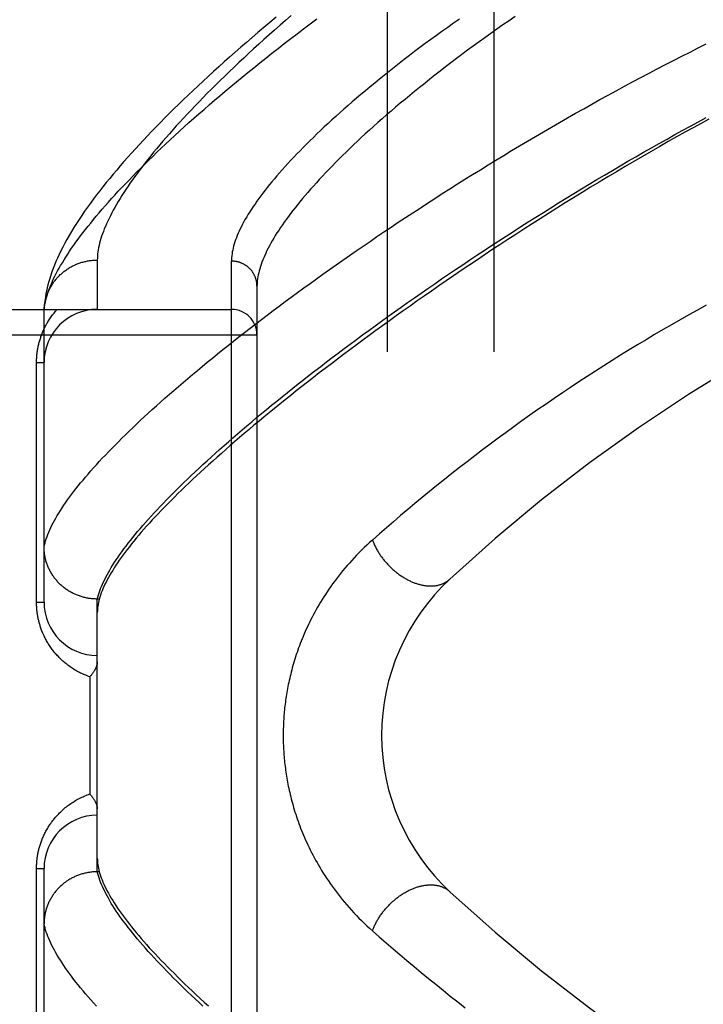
# Model space of a CAD drawing. Header units: inches. Extents: x 0 to 212, y 0 to 138.
# Tile 101 of 256: x 92.546 to 93.348, y 59.63 to 60.786. Entities that reach past the tile are written whole.
import ezdxf

# ---------------------------------------------------------------- set-up
doc = ezdxf.new("R2010")
doc.units = ezdxf.units.IN
doc.header["$LTSCALE"] = 11.6875
doc.header["$MEASUREMENT"] = 0
doc.linetypes.add('HIDDEN', pattern=[0.2, 0.1, -0.1])
doc.layers.add('RIGHTHAND_DOOR_ASSEMBLY', color=7, linetype='CONTINUOUS')
doc.layers.add('SUBPANEL', color=7, linetype='CONTINUOUS')

msp = doc.modelspace()

# ---------------------------------------------------------------- linework, layer by layer
at = {"layer": 'RIGHTHAND_DOOR_ASSEMBLY', "color": 8, "linetype": 'HIDDEN'}
for p, q in [((92.6369, 60.5036), (92.6369, 60.4458)), ((92.7944, 59.3892), (92.7944, 60.5024)), ((92.8244, 60.473), (92.8244, 59.4186)), ((91.7324, 60.4458), (92.7944, 60.4458)), ((92.5744, 60.4424), (92.5745, 60.4448)), ((92.5744, 60.1021), (92.5744, 60.4424)), ((91.7324, 60.4158), (92.8244, 60.4158)), ((92.5656, 60.3833), (92.5744, 60.3833)), ((92.5656, 60.1021), (92.5656, 60.3833)), ((92.64, 60.1082), (92.6393, 60.1058)), ((92.5656, 60.1021), (92.5744, 60.1021)), ((92.6369, 60.1058), (92.6358, 60.1058)), ((92.6393, 60.1058), (92.6369, 60.1058)), ((92.6369, 59.7858), (92.6369, 60.1058)), ((92.6281, 60.0146), (92.6281, 59.8771)), ((92.5656, 59.7896), (92.5744, 59.7896)), ((92.5656, 59.5083), (92.5656, 59.7896)), ((92.5744, 59.4492), (92.5744, 59.7896)), ((92.6369, 59.7858), (92.6358, 59.7858)), ((92.6393, 59.7858), (92.6369, 59.7858))]:
    msp.add_line(p, q, dxfattribs=at)
for points in [[(92.8646, 60.7905), (92.858, 60.7848), (92.8515, 60.7791), (92.8451, 60.7735), (92.8387, 60.7679), (92.8325, 60.7624), (92.8264, 60.7569), (92.8204, 60.7514), (92.8145, 60.746), (92.8088, 60.7406), (92.8031, 60.7353), (92.7975, 60.73), (92.792, 60.7248), (92.7866, 60.7196), (92.7813, 60.7144), (92.7761, 60.7093), (92.771, 60.7043), (92.766, 60.6993), (92.7611, 60.6943), (92.7564, 60.6894), (92.7517, 60.6845), (92.7471, 60.6797), (92.7426, 60.675), (92.7382, 60.6702), (92.7339, 60.6656), (92.7297, 60.661), (92.7256, 60.6564), (92.7216, 60.6519), (92.7177, 60.6474), (92.7139, 60.643), (92.7102, 60.6387), (92.7066, 60.6343), (92.7031, 60.6301), (92.6996, 60.6259), (92.6963, 60.6217), (92.6931, 60.6176), (92.69, 60.6136), (92.6869, 60.6096), (92.684, 60.6056), (92.6811, 60.6017), (92.6783, 60.5979), (92.6757, 60.5941), (92.6731, 60.5903), (92.6706, 60.5866), (92.6682, 60.583), (92.6659, 60.5794), (92.6637, 60.5758), (92.6616, 60.5724), (92.6595, 60.5689), (92.6576, 60.5655), (92.6557, 60.5622), (92.654, 60.5589), (92.6523, 60.5557), (92.6507, 60.5525), (92.6492, 60.5493), (92.6478, 60.5463), (92.6465, 60.5432), (92.6452, 60.5402), (92.6441, 60.5373), (92.643, 60.5344), (92.642, 60.5316), (92.6411, 60.5288), (92.6403, 60.5261), (92.6396, 60.5234), (92.639, 60.5207), (92.6384, 60.5181), (92.638, 60.5156), (92.6376, 60.5131), (92.6373, 60.5107), (92.6371, 60.5083), (92.637, 60.5059), (92.6369, 60.5036)], [(93.1276, 60.7895), (93.1203, 60.7845), (93.1131, 60.7795), (93.106, 60.7745), (93.099, 60.7695), (93.092, 60.7646), (93.0852, 60.7596), (93.0784, 60.7547), (93.0717, 60.7498), (93.0651, 60.7449), (93.0586, 60.74), (93.0521, 60.7351), (93.0458, 60.7302), (93.0395, 60.7254), (93.0333, 60.7206), (93.0273, 60.7158), (93.0213, 60.711), (93.0154, 60.7063), (93.0095, 60.7016), (93.0038, 60.6969), (92.9982, 60.6922), (92.9926, 60.6876), (92.9872, 60.683), (92.9818, 60.6784), (92.9766, 60.6739), (92.9714, 60.6694), (92.9663, 60.6649), (92.9613, 60.6605), (92.9564, 60.656), (92.9516, 60.6517), (92.9469, 60.6473), (92.9423, 60.643), (92.9378, 60.6388), (92.9334, 60.6345), (92.929, 60.6303), (92.9248, 60.6262), (92.9206, 60.6221), (92.9166, 60.618), (92.9126, 60.6139), (92.9087, 60.6099), (92.9049, 60.606), (92.9012, 60.602), (92.8976, 60.5982), (92.8941, 60.5943), (92.8907, 60.5905), (92.8873, 60.5867), (92.8841, 60.583), (92.8809, 60.5794), (92.8778, 60.5757), (92.8749, 60.5721), (92.872, 60.5686), (92.8692, 60.5651), (92.8665, 60.5616), (92.8638, 60.5582), (92.8613, 60.5548), (92.8588, 60.5514), (92.8565, 60.5481), (92.8542, 60.5449), (92.852, 60.5417), (92.8499, 60.5385), (92.8479, 60.5354), (92.8459, 60.5323), (92.8441, 60.5292), (92.8423, 60.5262), (92.8406, 60.5233), (92.839, 60.5204), (92.8375, 60.5175), (92.8361, 60.5147), (92.8348, 60.5119), (92.8335, 60.5091), (92.8323, 60.5064), (92.8312, 60.5038), (92.8302, 60.5011), (92.8293, 60.4986), (92.8284, 60.496), (92.8277, 60.4935), (92.827, 60.4911), (92.8264, 60.4887), (92.8259, 60.4863), (92.8254, 60.484), (92.8251, 60.4817), (92.8248, 60.4795), (92.8246, 60.4773), (92.8245, 60.4751), (92.8244, 60.473)], [(92.5744, 60.4424), (92.5746, 60.4447), (92.5748, 60.4471), (92.5751, 60.4494), (92.5755, 60.4519), (92.576, 60.4544), (92.5766, 60.4569), (92.5772, 60.4595), (92.578, 60.4621), (92.5788, 60.4647), (92.5797, 60.4675), (92.5808, 60.4702), (92.5819, 60.473), (92.5831, 60.4759), (92.5843, 60.4788), (92.5857, 60.4818), (92.5872, 60.4848), (92.5887, 60.4878), (92.5904, 60.4909), (92.5921, 60.4941), (92.5939, 60.4973), (92.5959, 60.5005), (92.5979, 60.5038), (92.6, 60.5071), (92.6022, 60.5105), (92.6044, 60.514), (92.6068, 60.5175), (92.6093, 60.521), (92.6118, 60.5246), (92.6145, 60.5282), (92.6172, 60.5319), (92.6201, 60.5356), (92.623, 60.5394), (92.6261, 60.5433), (92.6292, 60.5471), (92.6324, 60.5511), (92.6357, 60.555), (92.6391, 60.5591), (92.6426, 60.5632), (92.6462, 60.5673), (92.6499, 60.5715), (92.6537, 60.5757), (92.6576, 60.5799), (92.6616, 60.5843), (92.6657, 60.5886), (92.6699, 60.5931), (92.6742, 60.5975), (92.6786, 60.602), (92.6831, 60.6066), (92.6876, 60.6112), (92.6923, 60.6158), (92.6971, 60.6206), (92.702, 60.6253), (92.707, 60.6301), (92.712, 60.6349), (92.7172, 60.6398), (92.7225, 60.6447), (92.7279, 60.6497), (92.7334, 60.6547), (92.7389, 60.6598), (92.7446, 60.6649), (92.7504, 60.6701), (92.7563, 60.6752), (92.7623, 60.6805), (92.7683, 60.6858), (92.7745, 60.6911), (92.7808, 60.6964), (92.7872, 60.7018), (92.7937, 60.7072), (92.8003, 60.7127), (92.807, 60.7182), (92.8137, 60.7238), (92.8206, 60.7293), (92.8276, 60.7349), (92.8347, 60.7406), (92.8419, 60.7463), (92.8492, 60.752), (92.8565, 60.7577), (92.864, 60.7635), (92.8716, 60.7693), (92.8792, 60.7751), (92.887, 60.7809), (92.8948, 60.7868)], [(92.8468, 60.7885), (92.8396, 60.7826), (92.8326, 60.7766), (92.8256, 60.7708), (92.8188, 60.7649), (92.812, 60.7591), (92.8053, 60.7533), (92.7987, 60.7475), (92.7922, 60.7418), (92.7858, 60.7361), (92.7795, 60.7304), (92.7733, 60.7248), (92.7672, 60.7192), (92.7611, 60.7137), (92.7552, 60.7081), (92.7493, 60.7026), (92.7436, 60.6972), (92.7379, 60.6917), (92.7324, 60.6863), (92.7269, 60.681), (92.7215, 60.6757), (92.7162, 60.6704), (92.711, 60.6651), (92.7059, 60.6599), (92.7009, 60.6547), (92.696, 60.6495), (92.6911, 60.6444), (92.6864, 60.6393), (92.6817, 60.6342), (92.6771, 60.6292), (92.6726, 60.6242), (92.6682, 60.6192), (92.6639, 60.6142), (92.6597, 60.6093), (92.6555, 60.6044), (92.6515, 60.5995), (92.6475, 60.5946), (92.6436, 60.5897), (92.6398, 60.5849), (92.6361, 60.5801), (92.6325, 60.5753), (92.6289, 60.5705), (92.6255, 60.5657), (92.6221, 60.5609), (92.6188, 60.5561), (92.6155, 60.5513), (92.6124, 60.5465), (92.6094, 60.5417), (92.6066, 60.537), (92.6038, 60.5324), (92.6012, 60.5278), (92.5987, 60.5233), (92.5964, 60.5188), (92.5942, 60.5145), (92.5921, 60.5102), (92.5902, 60.506), (92.5884, 60.5018), (92.5867, 60.4977), (92.5851, 60.4937), (92.5837, 60.4898), (92.5823, 60.4859), (92.5811, 60.4821), (92.58, 60.4784), (92.579, 60.4747), (92.5781, 60.4711), (92.5773, 60.4675), (92.5767, 60.464), (92.5761, 60.4606), (92.5756, 60.4573), (92.5752, 60.454), (92.5749, 60.4509), (92.5746, 60.4478), (92.5745, 60.4448)], [(93.062, 60.7864), (93.0551, 60.7815), (93.0483, 60.7767), (93.0416, 60.7719), (93.035, 60.7671), (93.0285, 60.7623), (93.022, 60.7576), (93.0157, 60.7529), (93.0094, 60.7482), (93.0033, 60.7435), (92.9972, 60.7388), (92.9912, 60.7342), (92.9853, 60.7296), (92.9795, 60.725), (92.9738, 60.7204), (92.9681, 60.7159), (92.9626, 60.7114), (92.9572, 60.7069), (92.9518, 60.7024), (92.9465, 60.698), (92.9414, 60.6936), (92.9363, 60.6893), (92.9313, 60.685), (92.9264, 60.6807), (92.9216, 60.6764), (92.9169, 60.6722), (92.9123, 60.668), (92.9078, 60.6639), (92.9034, 60.6598), (92.899, 60.6557), (92.8948, 60.6516), (92.8907, 60.6476), (92.8866, 60.6437), (92.8826, 60.6397), (92.8787, 60.6359), (92.875, 60.632), (92.8713, 60.6282), (92.8677, 60.6244), (92.8641, 60.6207), (92.8607, 60.617), (92.8574, 60.6133), (92.8541, 60.6097), (92.851, 60.6061), (92.8479, 60.6026), (92.8449, 60.5991), (92.842, 60.5956), (92.8392, 60.5922), (92.8365, 60.5888), (92.8339, 60.5855), (92.8314, 60.5822), (92.8289, 60.579), (92.8265, 60.5757), (92.8243, 60.5726), (92.8221, 60.5694), (92.82, 60.5664), (92.8179, 60.5633), (92.816, 60.5603), (92.8141, 60.5573), (92.8124, 60.5544), (92.8107, 60.5515), (92.8091, 60.5487), (92.8076, 60.5459), (92.8061, 60.5431), (92.8048, 60.5404), (92.8035, 60.5377), (92.8024, 60.5351), (92.8013, 60.5325), (92.8002, 60.5299), (92.7993, 60.5274), (92.7985, 60.5249), (92.7977, 60.5225), (92.797, 60.5201), (92.7964, 60.5177), (92.7959, 60.5154), (92.7954, 60.5132), (92.7951, 60.5109), (92.7948, 60.5087), (92.7946, 60.5066), (92.7945, 60.5045), (92.7944, 60.5024)], [(92.5744, 60.167), (92.5749, 60.1694), (92.5756, 60.1717), (92.5763, 60.1742), (92.5771, 60.1766), (92.5779, 60.1791), (92.5789, 60.1817), (92.58, 60.1843), (92.5811, 60.1869), (92.5824, 60.1896), (92.5837, 60.1924), (92.5851, 60.1951), (92.5866, 60.1979), (92.5882, 60.2008), (92.5899, 60.2037), (92.5917, 60.2067), (92.5936, 60.2097), (92.5956, 60.2127), (92.5976, 60.2158), (92.5998, 60.2189), (92.602, 60.2221), (92.6043, 60.2253), (92.6067, 60.2285), (92.6092, 60.2318), (92.6118, 60.2352), (92.6145, 60.2386), (92.6173, 60.242), (92.6202, 60.2455), (92.6231, 60.249), (92.6262, 60.2525), (92.6293, 60.2561), (92.6326, 60.2598), (92.6359, 60.2635), (92.6393, 60.2672), (92.6428, 60.271), (92.6464, 60.2748), (92.6501, 60.2787), (92.6539, 60.2826), (92.6578, 60.2865), (92.6617, 60.2905), (92.6658, 60.2946), (92.6699, 60.2986), (92.6742, 60.3027), (92.6785, 60.3069), (92.6829, 60.3111), (92.6874, 60.3153), (92.692, 60.3196), (92.6967, 60.324), (92.7015, 60.3283), (92.7064, 60.3327), (92.7114, 60.3372), (92.7164, 60.3417), (92.7216, 60.3462), (92.7268, 60.3507), (92.7322, 60.3553), (92.7376, 60.36), (92.7431, 60.3647), (92.7487, 60.3694), (92.7544, 60.3741), (92.7602, 60.3789), (92.7661, 60.3838), (92.772, 60.3886), (92.7781, 60.3935), (92.7842, 60.3985), (92.7905, 60.4034), (92.7968, 60.4084), (92.8032, 60.4135), (92.8097, 60.4185), (92.8163, 60.4236), (92.8229, 60.4288), (92.8297, 60.4339), (92.8365, 60.4391), (92.8434, 60.4443), (92.8505, 60.4496), (92.8575, 60.4549), (92.8647, 60.4602), (92.872, 60.4655), (92.8793, 60.4709), (92.8867, 60.4762), (92.8942, 60.4816), (92.9018, 60.4871), (92.9095, 60.4925), (92.9172, 60.498), (92.9251, 60.5035), (92.9329, 60.509), (92.9409, 60.5145), (92.949, 60.52), (92.9571, 60.5256), (92.9653, 60.5311), (92.9735, 60.5367), (92.9818, 60.5423), (92.9902, 60.5479), (92.9987, 60.5535), (93.0072, 60.5591), (93.0158, 60.5647), (93.0245, 60.5704), (93.0332, 60.576), (93.042, 60.5816), (93.0508, 60.5872), (93.0597, 60.5929), (93.0686, 60.5985), (93.0776, 60.6041), (93.0867, 60.6097), (93.0958, 60.6153), (93.1049, 60.6209), (93.1141, 60.6265), (93.1233, 60.6321), (93.1326, 60.6376), (93.1419, 60.6431), (93.1513, 60.6486), (93.1606, 60.6541), (93.17, 60.6596), (93.1795, 60.6651), (93.189, 60.6705), (93.1985, 60.6759), (93.208, 60.6812), (93.2175, 60.6866), (93.2271, 60.6919), (93.2366, 60.6972), (93.2462, 60.7024), (93.2558, 60.7076), (93.2654, 60.7128), (93.2751, 60.7179), (93.2847, 60.723), (93.2943, 60.728), (93.3039, 60.733), (93.3135, 60.7379), (93.3232, 60.7428), (93.3328, 60.7477), (93.3424, 60.7525), (93.3519, 60.7572)], [(92.6369, 60.1058), (92.6375, 60.1082), (92.6382, 60.1106), (92.639, 60.113), (92.6399, 60.1155), (92.6408, 60.1181), (92.6419, 60.1207), (92.643, 60.1233), (92.6443, 60.1259), (92.6456, 60.1287), (92.647, 60.1314), (92.6485, 60.1342), (92.65, 60.137), (92.6517, 60.1399), (92.6534, 60.1429), (92.6553, 60.1458), (92.6572, 60.1489), (92.6592, 60.1519), (92.6613, 60.155), (92.6635, 60.1582), (92.6658, 60.1613), (92.6682, 60.1646), (92.6707, 60.1679), (92.6732, 60.1712), (92.6759, 60.1745), (92.6786, 60.1779), (92.6814, 60.1814), (92.6843, 60.1849), (92.6873, 60.1884), (92.6904, 60.192), (92.6936, 60.1956), (92.6968, 60.1993), (92.7002, 60.203), (92.7036, 60.2068), (92.7071, 60.2106), (92.7107, 60.2144), (92.7145, 60.2183), (92.7182, 60.2222), (92.7221, 60.2262), (92.7261, 60.2302), (92.7302, 60.2342), (92.7343, 60.2383), (92.7385, 60.2424), (92.7429, 60.2466), (92.7473, 60.2508), (92.7518, 60.255), (92.7564, 60.2593), (92.761, 60.2637), (92.7658, 60.268), (92.7707, 60.2725), (92.7756, 60.2769), (92.7806, 60.2814), (92.7857, 60.2859), (92.7909, 60.2905), (92.7962, 60.2951), (92.8016, 60.2997), (92.8071, 60.3044), (92.8126, 60.3091), (92.8183, 60.3139), (92.824, 60.3187), (92.8298, 60.3235), (92.8357, 60.3284), (92.8416, 60.3332), (92.8477, 60.3382), (92.8538, 60.3431), (92.8601, 60.3481), (92.8664, 60.3532), (92.8728, 60.3582), (92.8793, 60.3633), (92.8858, 60.3684), (92.8924, 60.3736), (92.8992, 60.3787), (92.906, 60.384), (92.9128, 60.3892), (92.9198, 60.3944), (92.9268, 60.3997), (92.934, 60.405), (92.9411, 60.4104), (92.9484, 60.4157), (92.9558, 60.4211), (92.9632, 60.4265), (92.9707, 60.4319), (92.9782, 60.4374), (92.9859, 60.4428), (92.9936, 60.4483), (93.0013, 60.4538), (93.0092, 60.4593), (93.0171, 60.4648), (93.0251, 60.4704), (93.0331, 60.4759), (93.0412, 60.4815), (93.0494, 60.4871), (93.0576, 60.4926), (93.0659, 60.4982), (93.0742, 60.5038), (93.0826, 60.5094), (93.0911, 60.515), (93.0996, 60.5206), (93.1082, 60.5262), (93.1168, 60.5317), (93.1255, 60.5373), (93.1342, 60.5429), (93.1429, 60.5485), (93.1517, 60.554), (93.1606, 60.5596), (93.1694, 60.5651), (93.1784, 60.5707), (93.1873, 60.5762), (93.1963, 60.5817), (93.2053, 60.5871), (93.2143, 60.5926), (93.2234, 60.598), (93.2325, 60.6034), (93.2416, 60.6088), (93.2507, 60.6142), (93.2599, 60.6195), (93.2691, 60.6248), (93.2782, 60.6301), (93.2874, 60.6353), (93.2966, 60.6405), (93.3058, 60.6456), (93.3151, 60.6508), (93.3243, 60.6559), (93.3335, 60.6609), (93.3427, 60.6659), (93.3519, 60.6709)], [(93.3549, 60.6691), (93.3457, 60.664), (93.3363, 60.6589), (93.3268, 60.6536), (93.3171, 60.6482), (93.3073, 60.6426), (93.2973, 60.637), (93.2873, 60.6312), (93.2772, 60.6253), (93.267, 60.6194), (93.2567, 60.6134), (93.2465, 60.6073), (93.2363, 60.6012), (93.2262, 60.5951), (93.2161, 60.589), (93.206, 60.5829), (93.1961, 60.5767), (93.1862, 60.5706), (93.1764, 60.5645), (93.1666, 60.5583), (93.1569, 60.5522), (93.1473, 60.546), (93.1377, 60.5399), (93.1282, 60.5338), (93.1188, 60.5277), (93.1095, 60.5215), (93.1003, 60.5155), (93.0911, 60.5094), (93.082, 60.5033), (93.073, 60.4973), (93.0641, 60.4912), (93.0553, 60.4852), (93.0465, 60.4792), (93.0379, 60.4733), (93.0293, 60.4673), (93.0208, 60.4614), (93.0124, 60.4556), (93.0041, 60.4497), (92.9959, 60.4439), (92.9878, 60.4381), (92.9798, 60.4323), (92.9718, 60.4266), (92.964, 60.4209), (92.9562, 60.4152), (92.9486, 60.4095), (92.941, 60.4039), (92.9335, 60.3984), (92.9261, 60.3928), (92.9189, 60.3874), (92.9117, 60.3819), (92.9046, 60.3765), (92.8976, 60.3711), (92.8907, 60.3658), (92.8838, 60.3605), (92.8771, 60.3552), (92.8705, 60.35), (92.864, 60.3448), (92.8575, 60.3397), (92.8512, 60.3346), (92.845, 60.3295), (92.8388, 60.3245), (92.8328, 60.3195), (92.8268, 60.3146), (92.8209, 60.3097), (92.8152, 60.3049), (92.8095, 60.3001), (92.8039, 60.2954), (92.7984, 60.2907), (92.7931, 60.286), (92.7878, 60.2814), (92.7826, 60.2768), (92.7775, 60.2723), (92.7724, 60.2678), (92.7675, 60.2634), (92.7627, 60.259), (92.758, 60.2546), (92.7533, 60.2503), (92.7488, 60.2461), (92.7443, 60.2419), (92.74, 60.2377), (92.7357, 60.2336), (92.7315, 60.2295), (92.7275, 60.2255), (92.7235, 60.2215), (92.7196, 60.2176), (92.7158, 60.2137), (92.712, 60.2098), (92.7084, 60.206), (92.7049, 60.2023), (92.7015, 60.1986), (92.6981, 60.1949), (92.6949, 60.1913), (92.6917, 60.1877), (92.6886, 60.1842), (92.6856, 60.1807), (92.6827, 60.1773), (92.6799, 60.1739), (92.6772, 60.1705), (92.6746, 60.1672), (92.6721, 60.164), (92.6696, 60.1608), (92.6673, 60.1576), (92.665, 60.1545), (92.6628, 60.1514), (92.6607, 60.1484), (92.6587, 60.1454), (92.6568, 60.1424), (92.655, 60.1395), (92.6533, 60.1367), (92.6516, 60.1339), (92.6501, 60.1311), (92.6486, 60.1284), (92.6472, 60.1257), (92.6459, 60.1231), (92.6447, 60.1205), (92.6436, 60.1179), (92.6425, 60.1154), (92.6416, 60.113), (92.6407, 60.1105), (92.64, 60.1082)], [(92.5745, 60.4458), (92.5746, 60.4469), (92.5747, 60.448), (92.5748, 60.4491), (92.5749, 60.4502), (92.5751, 60.4513), (92.5753, 60.4524), (92.5755, 60.4535), (92.5757, 60.4546), (92.5759, 60.4557), (92.5762, 60.4568), (92.5764, 60.4579), (92.5767, 60.459), (92.5771, 60.46), (92.5774, 60.4611), (92.5778, 60.4622), (92.5781, 60.4632), (92.5785, 60.4643), (92.579, 60.4653), (92.5794, 60.4664), (92.5799, 60.4674), (92.5803, 60.4684), (92.5808, 60.4694), (92.5813, 60.4704), (92.5819, 60.4714), (92.5824, 60.4724), (92.583, 60.4733), (92.5836, 60.4743), (92.5842, 60.4752), (92.5848, 60.4762), (92.5854, 60.4771), (92.5861, 60.478), (92.5868, 60.4789), (92.5874, 60.4798), (92.5882, 60.4807), (92.5889, 60.4816), (92.5896, 60.4824), (92.5904, 60.4833), (92.5911, 60.4841), (92.5919, 60.4849), (92.5927, 60.4857), (92.5935, 60.4865), (92.5944, 60.4872), (92.5952, 60.488), (92.5961, 60.4887), (92.5969, 60.4895), (92.5978, 60.4902), (92.5987, 60.4909), (92.5996, 60.4915), (92.6006, 60.4922), (92.6015, 60.4928), (92.6024, 60.4935), (92.6034, 60.4941), (92.6044, 60.4947), (92.6053, 60.4952), (92.6063, 60.4958), (92.6073, 60.4963), (92.6083, 60.4968), (92.6094, 60.4973), (92.6104, 60.4978), (92.6114, 60.4983), (92.6125, 60.4987), (92.6135, 60.4992), (92.6146, 60.4996), (92.6157, 60.5), (92.6167, 60.5003), (92.6178, 60.5007), (92.6189, 60.501), (92.62, 60.5013), (92.6211, 60.5016), (92.6222, 60.5019), (92.6233, 60.5021), (92.6244, 60.5024), (92.6256, 60.5026), (92.6267, 60.5028), (92.6278, 60.503), (92.6289, 60.5031), (92.6301, 60.5032), (92.6312, 60.5034), (92.6324, 60.5035), (92.6335, 60.5035), (92.6346, 60.5036), (92.6358, 60.5036), (92.6369, 60.5036)], [(92.8244, 60.473), (92.8244, 60.4736), (92.8244, 60.4743), (92.8244, 60.4749), (92.8243, 60.4755), (92.8242, 60.4762), (92.8242, 60.4768), (92.8241, 60.4775), (92.824, 60.4781), (92.8238, 60.4787), (92.8237, 60.4793), (92.8236, 60.48), (92.8234, 60.4806), (92.8232, 60.4812), (92.823, 60.4818), (92.8228, 60.4824), (92.8226, 60.483), (92.8224, 60.4836), (92.8221, 60.4842), (92.8219, 60.4848), (92.8216, 60.4854), (92.8213, 60.486), (92.821, 60.4866), (92.8207, 60.4871), (92.8204, 60.4877), (92.8201, 60.4882), (92.8197, 60.4888), (92.8194, 60.4893), (92.819, 60.4898), (92.8186, 60.4904), (92.8182, 60.4909), (92.8178, 60.4914), (92.8174, 60.4919), (92.817, 60.4924), (92.8165, 60.4928), (92.8161, 60.4933), (92.8156, 60.4938), (92.8152, 60.4942), (92.8147, 60.4946), (92.8142, 60.4951), (92.8137, 60.4955), (92.8132, 60.4959), (92.8127, 60.4963), (92.8122, 60.4967), (92.8116, 60.4971), (92.8111, 60.4974), (92.8105, 60.4978), (92.81, 60.4981), (92.8094, 60.4984), (92.8088, 60.4987), (92.8083, 60.4991), (92.8077, 60.4993), (92.8071, 60.4996), (92.8065, 60.4999), (92.8059, 60.5001), (92.8053, 60.5004), (92.8047, 60.5006), (92.8041, 60.5008), (92.8034, 60.501), (92.8028, 60.5012), (92.8022, 60.5014), (92.8015, 60.5015), (92.8009, 60.5017), (92.8003, 60.5018), (92.7996, 60.5019), (92.799, 60.502), (92.7983, 60.5021), (92.7977, 60.5022), (92.797, 60.5023), (92.7964, 60.5023), (92.7957, 60.5023), (92.7951, 60.5024), (92.7944, 60.5024)], [(92.5656, 60.3833), (92.5656, 60.3844), (92.5657, 60.3854), (92.5657, 60.3865), (92.5657, 60.3875), (92.5658, 60.3886), (92.5658, 60.3897), (92.5659, 60.3907), (92.566, 60.3918), (92.5661, 60.3929), (92.5662, 60.3939), (92.5664, 60.395), (92.5665, 60.3961), (92.5667, 60.3972), (92.5668, 60.3983), (92.567, 60.3994), (92.5672, 60.4005), (92.5674, 60.4015), (92.5677, 60.4026), (92.5679, 60.4038), (92.5682, 60.4049), (92.5685, 60.406), (92.5687, 60.4071), (92.5691, 60.4082), (92.5694, 60.4094), (92.5697, 60.4105), (92.5701, 60.4116), (92.5705, 60.4128), (92.5708, 60.4139), (92.5713, 60.4151), (92.5717, 60.4162), (92.5721, 60.4174), (92.5726, 60.4186), (92.5731, 60.4197), (92.5736, 60.4209), (92.5741, 60.422), (92.5747, 60.4232), (92.5752, 60.4243), (92.5758, 60.4255), (92.5764, 60.4267), (92.577, 60.4278), (92.5777, 60.429), (92.5783, 60.4301), (92.579, 60.4313), (92.5797, 60.4324), (92.5805, 60.4335), (92.5812, 60.4347), (92.582, 60.4358), (92.5828, 60.4369), (92.5836, 60.4381), (92.5844, 60.4392), (92.5853, 60.4403), (92.5862, 60.4414), (92.5871, 60.4425), (92.588, 60.4436), (92.589, 60.4447), (92.5899, 60.4458)], [(93.3517, 60.4506), (93.3416, 60.445), (93.3314, 60.4393), (93.3213, 60.4336), (93.3112, 60.4278), (93.3012, 60.422), (93.2912, 60.4161), (93.2812, 60.4101), (93.2712, 60.4041), (93.2613, 60.3981), (93.2513, 60.392), (93.2415, 60.3858), (93.2316, 60.3796), (93.2218, 60.3733), (93.2121, 60.367), (93.2023, 60.3606), (93.1926, 60.3542), (93.183, 60.3478), (93.1734, 60.3412), (93.1638, 60.3347), (93.1543, 60.3281), (93.1449, 60.3215), (93.1354, 60.3148), (93.1261, 60.3081), (93.1168, 60.3013), (93.1075, 60.2945), (93.0983, 60.2877), (93.0892, 60.2808), (93.0801, 60.2739), (93.0711, 60.267), (93.0621, 60.2601), (93.0532, 60.2531), (93.0444, 60.2461), (93.0357, 60.2391), (93.027, 60.2321), (93.0184, 60.225), (93.0099, 60.218), (93.0014, 60.2109), (92.993, 60.2038), (92.9846, 60.1966), (92.9763, 60.1894), (92.9681, 60.1823), (92.9599, 60.1751)], [(92.6358, 60.1058), (92.6346, 60.1059), (92.6335, 60.1059), (92.6324, 60.106), (92.6313, 60.1061), (92.6301, 60.1062), (92.629, 60.1063), (92.6279, 60.1065), (92.6268, 60.1066), (92.6257, 60.1068), (92.6246, 60.107), (92.6235, 60.1073), (92.6224, 60.1075), (92.6213, 60.1078), (92.6202, 60.1081), (92.6191, 60.1084), (92.618, 60.1087), (92.6169, 60.109), (92.6159, 60.1094), (92.6148, 60.1098), (92.6138, 60.1102), (92.6127, 60.1106), (92.6117, 60.111), (92.6107, 60.1115), (92.6096, 60.112), (92.6086, 60.1125), (92.6076, 60.113), (92.6066, 60.1135), (92.6057, 60.114), (92.6047, 60.1146), (92.6037, 60.1152), (92.6028, 60.1158), (92.6018, 60.1164), (92.6009, 60.117), (92.6, 60.1176), (92.5991, 60.1183), (92.5982, 60.119), (92.5973, 60.1197), (92.5964, 60.1204), (92.5956, 60.1211), (92.5948, 60.1218), (92.5939, 60.1226), (92.5931, 60.1234), (92.5923, 60.1241), (92.5915, 60.1249), (92.5908, 60.1258), (92.59, 60.1266), (92.5893, 60.1274), (92.5886, 60.1283), (92.5878, 60.1291), (92.5872, 60.13), (92.5865, 60.1309), (92.5858, 60.1318), (92.5852, 60.1327), (92.5846, 60.1336), (92.584, 60.1345), (92.5834, 60.1355), (92.5828, 60.1364), (92.5822, 60.1374), (92.5817, 60.1384), (92.5812, 60.1393), (92.5807, 60.1403), (92.5802, 60.1413), (92.5797, 60.1423), (92.5793, 60.1434), (92.5789, 60.1444), (92.5784, 60.1454), (92.5781, 60.1464), (92.5777, 60.1475), (92.5773, 60.1485), (92.577, 60.1496), (92.5767, 60.1507), (92.5764, 60.1517), (92.5761, 60.1528), (92.5759, 60.1539), (92.5756, 60.155), (92.5754, 60.156), (92.5752, 60.1571), (92.5751, 60.1582), (92.5749, 60.1593), (92.5748, 60.1604), (92.5747, 60.1615), (92.5746, 60.1626), (92.5745, 60.1637), (92.5745, 60.1648), (92.5744, 60.1659), (92.5744, 60.167)], [(92.9599, 60.1751), (92.9567, 60.1722), (92.9535, 60.1692), (92.9503, 60.1662), (92.9473, 60.1633), (92.9443, 60.1603), (92.9413, 60.1572), (92.9384, 60.1542), (92.9356, 60.1512), (92.9329, 60.1481), (92.9302, 60.145), (92.9276, 60.142), (92.925, 60.1389), (92.9225, 60.1358), (92.9201, 60.1327), (92.9177, 60.1297), (92.9154, 60.1266), (92.9132, 60.1235), (92.911, 60.1205), (92.9089, 60.1174), (92.9068, 60.1144), (92.9048, 60.1113), (92.9028, 60.1083), (92.901, 60.1053), (92.8991, 60.1023), (92.8973, 60.0993), (92.8956, 60.0964), (92.8939, 60.0934), (92.8923, 60.0905), (92.8907, 60.0875), (92.8892, 60.0846), (92.8877, 60.0817), (92.8863, 60.0789), (92.8849, 60.076), (92.8836, 60.0732), (92.8823, 60.0704), (92.881, 60.0676), (92.8798, 60.0648), (92.8786, 60.062), (92.8775, 60.0593), (92.8764, 60.0565), (92.8753, 60.0538), (92.8743, 60.0511), (92.8733, 60.0485), (92.8724, 60.0458), (92.8715, 60.0432), (92.8706, 60.0406), (92.8697, 60.038), (92.8689, 60.0354), (92.8681, 60.0328), (92.8673, 60.0302), (92.8666, 60.0277), (92.8659, 60.0252), (92.8652, 60.0227), (92.8646, 60.0202), (92.864, 60.0177), (92.8634, 60.0153), (92.8628, 60.0128), (92.8622, 60.0104), (92.8617, 60.008), (92.8612, 60.0056), (92.8608, 60.0033), (92.8603, 60.0009), (92.8599, 59.9986), (92.8595, 59.9963), (92.8591, 59.9939), (92.8587, 59.9916), (92.8584, 59.9893), (92.858, 59.9871), (92.8577, 59.9848), (92.8575, 59.9825), (92.8572, 59.9803), (92.8569, 59.978), (92.8567, 59.9758), (92.8565, 59.9736), (92.8563, 59.9714), (92.8561, 59.9691), (92.8559, 59.9669), (92.8558, 59.9647), (92.8557, 59.9625), (92.8555, 59.9603), (92.8554, 59.9581), (92.8554, 59.956), (92.8553, 59.9538), (92.8552, 59.9516), (92.8552, 59.9494), (92.8552, 59.9472), (92.8552, 59.945), (92.8552, 59.9428), (92.8552, 59.9406), (92.8553, 59.9384), (92.8553, 59.9362), (92.8554, 59.934), (92.8555, 59.9318), (92.8556, 59.9296), (92.8558, 59.9274), (92.8559, 59.9252), (92.8561, 59.923), (92.8562, 59.9207), (92.8564, 59.9185), (92.8567, 59.9163), (92.8569, 59.914), (92.8571, 59.9117), (92.8574, 59.9095), (92.8577, 59.9072), (92.858, 59.9049), (92.8583, 59.9026), (92.8587, 59.9003), (92.859, 59.8979), (92.8594, 59.8956), (92.8598, 59.8932), (92.8603, 59.8909), (92.8607, 59.8885), (92.8612, 59.8861), (92.8617, 59.8837), (92.8622, 59.8812), (92.8628, 59.8788), (92.8634, 59.8763), (92.864, 59.8738), (92.8646, 59.8713), (92.8653, 59.8688), (92.866, 59.8662), (92.8667, 59.8636), (92.8674, 59.8611), (92.8682, 59.8585), (92.869, 59.8558), (92.8699, 59.8532), (92.8707, 59.8505), (92.8716, 59.8479), (92.8726, 59.8452), (92.8736, 59.8425), (92.8746, 59.8398), (92.8756, 59.837), (92.8767, 59.8342), (92.8778, 59.8315), (92.879, 59.8286), (92.8802, 59.8258), (92.8815, 59.823), (92.8828, 59.8201), (92.8841, 59.8172), (92.8855, 59.8143), (92.8869, 59.8114), (92.8884, 59.8085), (92.89, 59.8055), (92.8915, 59.8025), (92.8932, 59.7995), (92.8949, 59.7965), (92.8966, 59.7935), (92.8984, 59.7905), (92.9003, 59.7874), (92.9022, 59.7843), (92.9041, 59.7813), (92.9062, 59.7782), (92.9083, 59.7751), (92.9104, 59.772), (92.9126, 59.7689), (92.9149, 59.7657), (92.9172, 59.7626), (92.9196, 59.7595), (92.9221, 59.7563), (92.9246, 59.7532), (92.9272, 59.7501), (92.9299, 59.747), (92.9326, 59.7439), (92.9354, 59.7407), (92.9382, 59.7377), (92.9411, 59.7346), (92.9441, 59.7315), (92.9471, 59.7285), (92.9502, 59.7254), (92.9534, 59.7224), (92.9566, 59.7195), (92.9599, 59.7165)], [(92.9599, 60.1751), (92.9603, 60.1741), (92.9607, 60.1731), (92.9611, 60.1721), (92.9615, 60.1712), (92.962, 60.1702), (92.9624, 60.1692), (92.9629, 60.1682), (92.9634, 60.1672), (92.9639, 60.1663), (92.9644, 60.1653), (92.9649, 60.1643), (92.9655, 60.1633), (92.966, 60.1624), (92.9666, 60.1614), (92.9672, 60.1605), (92.9678, 60.1595), (92.9684, 60.1586), (92.969, 60.1576), (92.9696, 60.1567), (92.9703, 60.1558), (92.971, 60.1549), (92.9716, 60.1539), (92.9723, 60.153), (92.973, 60.1521), (92.9737, 60.1512), (92.9745, 60.1504), (92.9752, 60.1495), (92.976, 60.1486), (92.9767, 60.1478), (92.9775, 60.1469), (92.9783, 60.1461), (92.9791, 60.1453), (92.9799, 60.1444), (92.9807, 60.1436), (92.9815, 60.1428), (92.9823, 60.142), (92.9832, 60.1413), (92.984, 60.1405), (92.9849, 60.1398), (92.9857, 60.139), (92.9866, 60.1383), (92.9875, 60.1376), (92.9883, 60.1369), (92.9892, 60.1362), (92.9901, 60.1355), (92.991, 60.1348), (92.9919, 60.1342), (92.9929, 60.1335), (92.9938, 60.1329), (92.9947, 60.1323), (92.9956, 60.1317), (92.9966, 60.1311), (92.9975, 60.1306), (92.9984, 60.13), (92.9994, 60.1295), (93.0003, 60.129), (93.0013, 60.1285), (93.0022, 60.128), (93.0032, 60.1275), (93.0041, 60.127), (93.0051, 60.1266), (93.0061, 60.1262), (93.007, 60.1258), (93.008, 60.1254), (93.0089, 60.125), (93.0099, 60.1246), (93.0109, 60.1243), (93.0118, 60.124), (93.0128, 60.1237), (93.0137, 60.1234), (93.0147, 60.1231), (93.0156, 60.1229), (93.0166, 60.1226), (93.0175, 60.1224), (93.0185, 60.1222), (93.0194, 60.122), (93.0203, 60.1218), (93.0213, 60.1217), (93.0222, 60.1216), (93.0231, 60.1215), (93.0241, 60.1214), (93.025, 60.1213), (93.0259, 60.1212), (93.0268, 60.1212), (93.0277, 60.1212), (93.0286, 60.1212), (93.0294, 60.1212), (93.0303, 60.1212), (93.0312, 60.1213), (93.032, 60.1213), (93.0329, 60.1214), (93.0337, 60.1215), (93.0346, 60.1216), (93.0354, 60.1218), (93.0362, 60.1219), (93.037, 60.1221), (93.0378, 60.1223), (93.0386, 60.1225), (93.0394, 60.1227), (93.0402, 60.123), (93.0409, 60.1233), (93.0417, 60.1235), (93.0424, 60.1238), (93.0431, 60.1242), (93.0438, 60.1245), (93.0445, 60.1248), (93.0452, 60.1252), (93.0459, 60.1256), (93.0466, 60.126), (93.0472, 60.1264), (93.0479, 60.1268), (93.0485, 60.1273), (93.0491, 60.1278), (93.0497, 60.1282), (93.0503, 60.1287), (93.0508, 60.1292)], [(92.6281, 60.0146), (92.6265, 60.0151), (92.625, 60.0157), (92.6234, 60.0163), (92.6218, 60.017), (92.6203, 60.0176), (92.6188, 60.0183), (92.6173, 60.019), (92.6159, 60.0198), (92.6144, 60.0205), (92.613, 60.0213), (92.6116, 60.0221), (92.6102, 60.0229), (92.6088, 60.0238), (92.6075, 60.0246), (92.6062, 60.0255), (92.6049, 60.0264), (92.6036, 60.0273), (92.6024, 60.0282), (92.6012, 60.0292), (92.6, 60.0301), (92.5988, 60.0311), (92.5977, 60.0321), (92.5965, 60.033), (92.5954, 60.034), (92.5943, 60.0351), (92.5933, 60.0361), (92.5923, 60.0371), (92.5912, 60.0382), (92.5903, 60.0392), (92.5893, 60.0403), (92.5884, 60.0413), (92.5874, 60.0424), (92.5865, 60.0435), (92.5857, 60.0446), (92.5848, 60.0457), (92.584, 60.0468), (92.5832, 60.0479), (92.5824, 60.049), (92.5816, 60.0501), (92.5809, 60.0512), (92.5801, 60.0523), (92.5794, 60.0534), (92.5788, 60.0546), (92.5781, 60.0557), (92.5774, 60.0568), (92.5768, 60.0579), (92.5762, 60.0591), (92.5756, 60.0602), (92.5751, 60.0614), (92.5745, 60.0625), (92.574, 60.0636), (92.5735, 60.0648), (92.573, 60.0659), (92.5725, 60.0671), (92.572, 60.0682), (92.5716, 60.0693), (92.5712, 60.0705), (92.5708, 60.0716), (92.5704, 60.0727), (92.57, 60.0739), (92.5697, 60.075), (92.5693, 60.0761), (92.569, 60.0772), (92.5687, 60.0783), (92.5684, 60.0794), (92.5682, 60.0805), (92.5679, 60.0816), (92.5677, 60.0827), (92.5674, 60.0838), (92.5672, 60.0849), (92.567, 60.086), (92.5669, 60.087), (92.5667, 60.0881), (92.5665, 60.0892), (92.5664, 60.0903), (92.5663, 60.0913), (92.5661, 60.0924), (92.566, 60.0935), (92.5659, 60.0945), (92.5659, 60.0956), (92.5658, 60.0967), (92.5657, 60.0977), (92.5657, 60.0988), (92.5657, 60.0999), (92.5656, 60.101), (92.5656, 60.1021)], [(92.6393, 60.1058), (92.6387, 60.1037), (92.6382, 60.1016), (92.6378, 60.0996), (92.6375, 60.0976), (92.6372, 60.0956), (92.6371, 60.0936), (92.637, 60.0917), (92.6369, 60.0899)], [(92.6369, 60.0321), (92.6369, 60.0317), (92.6369, 60.0313), (92.6369, 60.0309), (92.6368, 60.0305), (92.6367, 60.03), (92.6367, 60.0296), (92.6366, 60.0291), (92.6365, 60.0287), (92.6363, 60.0282), (92.6362, 60.0277), (92.636, 60.0272), (92.6359, 60.0267), (92.6357, 60.0262), (92.6355, 60.0257), (92.6352, 60.0252), (92.635, 60.0246), (92.6348, 60.0241), (92.6345, 60.0235), (92.6342, 60.023), (92.6339, 60.0224), (92.6336, 60.0219), (92.6332, 60.0213), (92.6329, 60.0208), (92.6325, 60.0202), (92.6322, 60.0196), (92.6318, 60.0191), (92.6314, 60.0185), (92.6309, 60.0179), (92.6305, 60.0174), (92.63, 60.0168), (92.6296, 60.0162), (92.6291, 60.0157), (92.6286, 60.0151), (92.6281, 60.0146)], [(92.5656, 59.7896), (92.5656, 59.7906), (92.5657, 59.7917), (92.5657, 59.7928), (92.5657, 59.7938), (92.5658, 59.7949), (92.5659, 59.796), (92.5659, 59.7971), (92.566, 59.7981), (92.5661, 59.7992), (92.5663, 59.8003), (92.5664, 59.8014), (92.5665, 59.8025), (92.5667, 59.8036), (92.5669, 59.8047), (92.5671, 59.8058), (92.5673, 59.8069), (92.5675, 59.808), (92.5677, 59.8091), (92.568, 59.8102), (92.5682, 59.8114), (92.5685, 59.8125), (92.5688, 59.8136), (92.5691, 59.8148), (92.5695, 59.8159), (92.5698, 59.8171), (92.5702, 59.8182), (92.5706, 59.8194), (92.571, 59.8205), (92.5714, 59.8217), (92.5718, 59.8229), (92.5723, 59.824), (92.5728, 59.8252), (92.5733, 59.8264), (92.5738, 59.8276), (92.5743, 59.8287), (92.5749, 59.8299), (92.5755, 59.8311), (92.5761, 59.8322), (92.5767, 59.8334), (92.5773, 59.8346), (92.578, 59.8357), (92.5787, 59.8369), (92.5794, 59.838), (92.5801, 59.8392), (92.5808, 59.8404), (92.5816, 59.8415), (92.5824, 59.8426), (92.5832, 59.8438), (92.584, 59.8449), (92.5849, 59.846), (92.5858, 59.8472), (92.5867, 59.8483), (92.5876, 59.8494), (92.5886, 59.8505), (92.5895, 59.8516), (92.5905, 59.8527), (92.5916, 59.8538), (92.5926, 59.8548), (92.5937, 59.8559), (92.5948, 59.8569), (92.5959, 59.858), (92.597, 59.859), (92.5982, 59.86), (92.5994, 59.861), (92.6006, 59.862), (92.6019, 59.863), (92.6031, 59.8639), (92.6044, 59.8649), (92.6058, 59.8658), (92.6071, 59.8667), (92.6085, 59.8676), (92.6098, 59.8684), (92.6113, 59.8693), (92.6127, 59.8701), (92.6141, 59.8709), (92.6156, 59.8717), (92.6171, 59.8725), (92.6186, 59.8732), (92.6202, 59.8739), (92.6217, 59.8746), (92.6233, 59.8752), (92.6249, 59.8759), (92.6265, 59.8765), (92.6281, 59.8771)], [(92.6281, 59.8771), (92.6286, 59.8765), (92.6291, 59.8759), (92.6296, 59.8754), (92.63, 59.8748), (92.6305, 59.8742), (92.6309, 59.8737), (92.6314, 59.8731), (92.6318, 59.8725), (92.6322, 59.872), (92.6325, 59.8714), (92.6329, 59.8708), (92.6332, 59.8703), (92.6336, 59.8697), (92.6339, 59.8692), (92.6342, 59.8686), (92.6345, 59.8681), (92.6348, 59.8675), (92.635, 59.867), (92.6352, 59.8664), (92.6355, 59.8659), (92.6357, 59.8654), (92.6359, 59.8649), (92.636, 59.8644), (92.6362, 59.8639), (92.6363, 59.8634), (92.6365, 59.8629), (92.6366, 59.8625), (92.6367, 59.862), (92.6367, 59.8616), (92.6368, 59.8611), (92.6369, 59.8607), (92.6369, 59.8603), (92.6369, 59.8599), (92.6369, 59.8595)], [(92.6369, 59.8017), (92.637, 59.7999), (92.6371, 59.798), (92.6372, 59.796), (92.6375, 59.7941), (92.6378, 59.792), (92.6382, 59.79), (92.6387, 59.7879), (92.6393, 59.7858)], [(92.6358, 59.7858), (92.6346, 59.7857), (92.6335, 59.7857), (92.6324, 59.7856), (92.6313, 59.7855), (92.6301, 59.7854), (92.629, 59.7853), (92.6279, 59.7851), (92.6268, 59.785), (92.6257, 59.7848), (92.6246, 59.7846), (92.6235, 59.7843), (92.6224, 59.7841), (92.6213, 59.7838), (92.6202, 59.7835), (92.6191, 59.7832), (92.618, 59.7829), (92.6169, 59.7826), (92.6159, 59.7822), (92.6148, 59.7818), (92.6138, 59.7814), (92.6127, 59.781), (92.6117, 59.7806), (92.6107, 59.7801), (92.6096, 59.7796), (92.6086, 59.7792), (92.6076, 59.7786), (92.6066, 59.7781), (92.6057, 59.7776), (92.6047, 59.777), (92.6037, 59.7764), (92.6028, 59.7758), (92.6018, 59.7752), (92.6009, 59.7746), (92.6, 59.774), (92.5991, 59.7733), (92.5982, 59.7726), (92.5973, 59.7719), (92.5964, 59.7712), (92.5956, 59.7705), (92.5948, 59.7698), (92.5939, 59.769), (92.5931, 59.7682), (92.5923, 59.7675), (92.5915, 59.7667), (92.5908, 59.7658), (92.59, 59.765), (92.5893, 59.7642), (92.5886, 59.7633), (92.5878, 59.7625), (92.5872, 59.7616), (92.5865, 59.7607), (92.5858, 59.7598), (92.5852, 59.7589), (92.5846, 59.758), (92.584, 59.7571), (92.5834, 59.7561), (92.5828, 59.7552), (92.5822, 59.7542), (92.5817, 59.7532), (92.5812, 59.7523), (92.5807, 59.7513), (92.5802, 59.7503), (92.5797, 59.7493), (92.5793, 59.7482), (92.5789, 59.7472), (92.5784, 59.7462), (92.5781, 59.7452), (92.5777, 59.7441), (92.5773, 59.7431), (92.577, 59.742), (92.5767, 59.7409), (92.5764, 59.7399), (92.5761, 59.7388), (92.5759, 59.7377), (92.5756, 59.7366), (92.5754, 59.7356), (92.5752, 59.7345), (92.5751, 59.7334), (92.5749, 59.7323), (92.5748, 59.7312), (92.5747, 59.7301), (92.5746, 59.729), (92.5745, 59.7279), (92.5745, 59.7268), (92.5744, 59.7257), (92.5744, 59.7246)], [(92.6399, 59.7761), (92.639, 59.7786), (92.6382, 59.781), (92.6375, 59.7834), (92.6369, 59.7858)], [(92.6393, 59.7858), (92.64, 59.7834), (92.6407, 59.7811), (92.6416, 59.7786), (92.6425, 59.7762), (92.6436, 59.7737), (92.6447, 59.7711), (92.6459, 59.7685), (92.6472, 59.7659), (92.6486, 59.7632), (92.65, 59.7605), (92.6516, 59.7577), (92.6532, 59.7549), (92.655, 59.7521), (92.6568, 59.7492), (92.6587, 59.7462), (92.6607, 59.7432), (92.6628, 59.7402), (92.665, 59.7371), (92.6672, 59.734), (92.6696, 59.7309), (92.672, 59.7277), (92.6746, 59.7244), (92.6772, 59.7211), (92.6799, 59.7178), (92.6827, 59.7144), (92.6856, 59.7109), (92.6886, 59.7075), (92.6916, 59.7039), (92.6948, 59.7004), (92.698, 59.6967), (92.7014, 59.6931), (92.7048, 59.6894), (92.7084, 59.6856), (92.712, 59.6818), (92.7157, 59.678), (92.7195, 59.6741), (92.7234, 59.6702), (92.7274, 59.6662), (92.7314, 59.6622), (92.7356, 59.6581), (92.7399, 59.654), (92.7442, 59.6498), (92.7487, 59.6456), (92.7532, 59.6414), (92.7578, 59.6371), (92.7626, 59.6327), (92.7674, 59.6284)], [(92.761, 59.6279), (92.7564, 59.6323), (92.7518, 59.6366), (92.7473, 59.6408), (92.7429, 59.645), (92.7385, 59.6492), (92.7343, 59.6533), (92.7302, 59.6574), (92.7261, 59.6614), (92.7221, 59.6655), (92.7182, 59.6694), (92.7145, 59.6733), (92.7107, 59.6772), (92.7071, 59.681), (92.7036, 59.6848), (92.7002, 59.6886), (92.6968, 59.6923), (92.6936, 59.696), (92.6904, 59.6996), (92.6873, 59.7032), (92.6843, 59.7067), (92.6814, 59.7102), (92.6786, 59.7137), (92.6759, 59.7171), (92.6732, 59.7204), (92.6707, 59.7237), (92.6682, 59.727), (92.6658, 59.7303), (92.6635, 59.7334), (92.6613, 59.7366), (92.6592, 59.7397), (92.6572, 59.7428), (92.6553, 59.7458), (92.6534, 59.7487), (92.6517, 59.7517), (92.65, 59.7546), (92.6485, 59.7574), (92.647, 59.7602), (92.6456, 59.7629), (92.6443, 59.7657), (92.643, 59.7683), (92.6419, 59.7709), (92.6408, 59.7735), (92.6399, 59.7761)], [(92.9599, 59.7165), (92.9603, 59.7175), (92.9607, 59.7185), (92.9611, 59.7195), (92.9615, 59.7204), (92.962, 59.7214), (92.9624, 59.7224), (92.9629, 59.7234), (92.9634, 59.7244), (92.9639, 59.7254), (92.9644, 59.7263), (92.9649, 59.7273), (92.9655, 59.7283), (92.966, 59.7292), (92.9666, 59.7302), (92.9672, 59.7311), (92.9678, 59.7321), (92.9684, 59.733), (92.969, 59.734), (92.9696, 59.7349), (92.9703, 59.7358), (92.971, 59.7367), (92.9716, 59.7377), (92.9723, 59.7386), (92.973, 59.7395), (92.9737, 59.7404), (92.9745, 59.7412), (92.9752, 59.7421), (92.976, 59.743), (92.9767, 59.7438), (92.9775, 59.7447), (92.9783, 59.7455), (92.9791, 59.7463), (92.9799, 59.7472), (92.9807, 59.748), (92.9815, 59.7488), (92.9823, 59.7496), (92.9832, 59.7503), (92.984, 59.7511), (92.9849, 59.7518), (92.9857, 59.7526), (92.9866, 59.7533), (92.9875, 59.754), (92.9883, 59.7547), (92.9892, 59.7554), (92.9901, 59.7561), (92.991, 59.7568), (92.9919, 59.7574), (92.9929, 59.7581), (92.9938, 59.7587), (92.9947, 59.7593), (92.9956, 59.7599), (92.9966, 59.7605), (92.9975, 59.761), (92.9984, 59.7616), (92.9994, 59.7621), (93.0003, 59.7626), (93.0013, 59.7631), (93.0022, 59.7636), (93.0032, 59.7641), (93.0041, 59.7646), (93.0051, 59.765), (93.0061, 59.7654), (93.007, 59.7658), (93.008, 59.7662), (93.0089, 59.7666), (93.0099, 59.767), (93.0109, 59.7673), (93.0118, 59.7676), (93.0128, 59.7679), (93.0137, 59.7682), (93.0147, 59.7685), (93.0156, 59.7687), (93.0166, 59.769), (93.0175, 59.7692), (93.0185, 59.7694), (93.0194, 59.7696), (93.0203, 59.7698), (93.0213, 59.7699), (93.0222, 59.77), (93.0231, 59.7701), (93.0241, 59.7702), (93.025, 59.7703), (93.0259, 59.7704), (93.0268, 59.7704), (93.0277, 59.7704), (93.0286, 59.7704), (93.0294, 59.7704), (93.0303, 59.7704), (93.0312, 59.7703), (93.032, 59.7703), (93.0329, 59.7702), (93.0337, 59.7701), (93.0346, 59.77), (93.0354, 59.7698), (93.0362, 59.7697), (93.037, 59.7695), (93.0378, 59.7693), (93.0386, 59.7691), (93.0394, 59.7689), (93.0402, 59.7686), (93.0409, 59.7683), (93.0417, 59.7681), (93.0424, 59.7678), (93.0431, 59.7674), (93.0438, 59.7671), (93.0445, 59.7668), (93.0452, 59.7664), (93.0459, 59.766), (93.0466, 59.7656), (93.0472, 59.7652), (93.0479, 59.7648), (93.0485, 59.7643), (93.0491, 59.7638), (93.0497, 59.7634), (93.0503, 59.7629), (93.0508, 59.7624)], [(92.6092, 59.6598), (92.6067, 59.6631), (92.6043, 59.6663), (92.602, 59.6695), (92.5998, 59.6727), (92.5976, 59.6758), (92.5956, 59.6789), (92.5936, 59.6819), (92.5917, 59.6849), (92.5899, 59.6879), (92.5882, 59.6908), (92.5866, 59.6937), (92.5851, 59.6965), (92.5837, 59.6992), (92.5824, 59.702), (92.5811, 59.7047), (92.58, 59.7073), (92.5789, 59.7099), (92.5779, 59.7125), (92.5771, 59.715), (92.5763, 59.7174), (92.5756, 59.7199), (92.5749, 59.7222), (92.5744, 59.7246)], [(92.9599, 59.7165), (92.9679, 59.7095), (92.976, 59.7024), (92.9841, 59.6955), (92.9922, 59.6885), (93.0005, 59.6815), (93.0088, 59.6745), (93.0172, 59.6676), (93.0256, 59.6607), (93.0342, 59.6537), (93.0428, 59.6468), (93.0514, 59.6399), (93.0602, 59.6331), (93.0689, 59.6262)], [(92.6359, 59.6281), (92.6326, 59.6318), (92.6293, 59.6355), (92.6262, 59.6391), (92.6231, 59.6426), (92.6202, 59.6461), (92.6173, 59.6496), (92.6145, 59.653), (92.6118, 59.6564), (92.6092, 59.6598)]]:
    msp.add_lwpolyline(points, dxfattribs=at)
for centre, radius, start, end in [((94.4096, 58.6617), 2, 100.3342, 132.7959), ((92.6369, 60.3833), 0.0625, 90, 180), ((92.7944, 60.4158), 0.03, 0, 90), ((93.2207, 59.9458), 0.25, 132.7959, 227.2041), ((92.6369, 60.1021), 0.0625, 180, 270), ((92.6369, 59.7896), 0.0625, 90, 180), ((94.4096, 61.2299), 2, 227.2041, 259.6658)]:
    msp.add_arc(centre, radius, start, end, dxfattribs=at)
at = {"layer": 'SUBPANEL', "color": 8, "linetype": 'HIDDEN'}
for p, q in [((92.9774, 94.2896), (92.9774, 42.3521)), ((93.1024, 94.2896), (93.1024, 42.3521))]:
    msp.add_line(p, q, dxfattribs=at)

doc.saveas('drawing.dxf')
